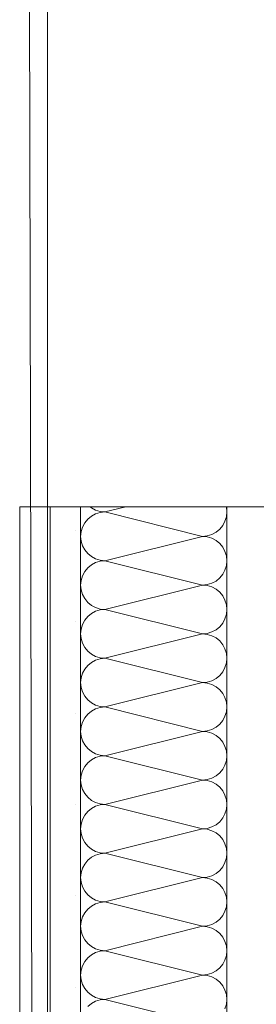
# Model space of a CAD drawing. Header units: millimetres. Extents: x 634730 to 711346, y 362082 to 425615.
# Tile 65 of 160: x 675530 to 675627, y 402164 to 402568. Entities that reach past the tile are written whole.
import ezdxf
from ezdxf.enums import TextEntityAlignment as Align

# ---------------------------------------------------------------- set-up
doc = ezdxf.new("R2010")
doc.units = ezdxf.units.MM
doc.header["$LTSCALE"] = 50
doc.linetypes.add('Strichlinie', pattern=[0.4, 0.3, -0.1])
for name, color, linetype in [('1_EG', 7, 'Continuous'), ('A_Deckenspiegel', 7, 'Continuous'), ('A_Möblierung fest', 7, 'Continuous'), ('A_Raumflächen', 7, 'Continuous'), ('A_Schraffuren', 7, 'Continuous'), ('A_Wände', 7, 'Continuous')]:
    doc.layers.add(name, color=color, linetype=linetype)
doc.styles.add('ERSTELLTER_STIL_1', font='ARIALN.TTF')
doc.styles.add('ERSTELLTER_STIL_2', font='ARIALNB.TTF')

# ---------------------------------------------------------------- blocks, each defined once
blk = doc.blocks.new('A$C85d2cf1a')
at = {"layer": 'A_Deckenspiegel', "color": 7, "linetype": 'Strichlinie', "lineweight": 13}
blk.add_line((29.55598, 38.98657), (29.54865, 42.37362), dxfattribs=at)
at = {"layer": 'A_Schraffuren', "color": 253, "linetype": 'Continuous', "lineweight": 18, "true_color": 0x9f9f9f}
for p, q in [((29.55999, 38.98639), (29.56, 42.37612)), ((29.56002, 38.9985), (29.56006, 42.35594))]:
    blk.add_line(p, q, dxfattribs=at)
at = {"layer": 'A_Wände', "color": 7, "linetype": 'Continuous', "lineweight": 18}
for p, q in [((29.54865, 40.28596), (29.56115, 40.28596)), ((29.54865, 40.28596), (29.54865, 38.98655)), ((29.54865, 40.28596), (29.56115, 40.28596)), ((29.54865, 40.28596), (29.56115, 40.28596)), ((29.56115, 40.28596), (29.56115, 38.98655)), ((29.56115, 40.28596), (29.57365, 40.28596)), ((29.56115, 40.28596), (29.57365, 40.28596)), ((29.56115, 40.28596), (29.57365, 40.28596)), ((29.57365, 40.28596), (29.57365, 38.98655)), ((29.57365, 40.28596), (29.63365, 40.28596)), ((29.57365, 40.28596), (29.63365, 40.28596)), ((29.57365, 40.28596), (29.63365, 40.28596)), ((29.63365, 40.28596), (29.63365, 38.98655)), ((29.63365, 40.28596), (29.72365, 40.28596)), ((29.63365, 40.28596), (29.72365, 40.28596)), ((29.63365, 40.28596), (29.72365, 40.28596))]:
    blk.add_line(p, q, dxfattribs=at)
at = {"layer": 'A_Wände', "color": 8, "linetype": 'Continuous', "lineweight": 18}
for p, q in [((29.57754, 40.28596), (29.57809, 40.2855)), ((29.57809, 40.2855), (29.57982, 40.28458)), ((29.57982, 40.28458), (29.58169, 40.28401)), ((29.58169, 40.28362), (29.57982, 40.28306)), ((29.58169, 40.28401), (29.58365, 40.28382)), ((29.58365, 40.28382), (29.58169, 40.28362)), ((29.58365, 40.28382), (29.5922, 40.28596)), ((29.58365, 40.28382), (29.62365, 40.27382)), ((29.63345, 40.28577), (29.6334, 40.28596)), ((29.63365, 40.28382), (29.63345, 40.28577)), ((29.63345, 40.28187), (29.63365, 40.28382)), ((29.57657, 40.28089), (29.57533, 40.27937)), ((29.57809, 40.28213), (29.57657, 40.28089)), ((29.57982, 40.28306), (29.57809, 40.28213)), ((29.63196, 40.27826), (29.63288, 40.27999)), ((29.63288, 40.27999), (29.63345, 40.28187)), ((29.57137, 40.27632), (29.57137, 40.27632)), ((29.57384, 40.27577), (29.57365, 40.27382)), ((29.57441, 40.27764), (29.57384, 40.27577)), ((29.57533, 40.27937), (29.57441, 40.27764)), ((29.6292, 40.2755), (29.63072, 40.27675)), ((29.63072, 40.27675), (29.63196, 40.27826)), ((29.57365, 40.27382), (29.57384, 40.27187)), ((29.57384, 40.27187), (29.57441, 40.26999)), ((29.58365, 40.26382), (29.62365, 40.27382)), ((29.62365, 40.27382), (29.6256, 40.27401)), ((29.6256, 40.27362), (29.62365, 40.27382)), ((29.6256, 40.27401), (29.62747, 40.27458)), ((29.62747, 40.27306), (29.6256, 40.27362)), ((29.62747, 40.27458), (29.6292, 40.2755)), ((29.6292, 40.27213), (29.62747, 40.27306)), ((29.63072, 40.27089), (29.6292, 40.27213)), ((29.57441, 40.26999), (29.57533, 40.26826)), ((29.57533, 40.26826), (29.57657, 40.26675)), ((29.63196, 40.26937), (29.63072, 40.27089)), ((29.63288, 40.26764), (29.63196, 40.26937)), ((29.63345, 40.26577), (29.63288, 40.26764)), ((29.57657, 40.26675), (29.57809, 40.2655)), ((29.57809, 40.2655), (29.57982, 40.26458)), ((29.57982, 40.26458), (29.58169, 40.26401)), ((29.58169, 40.26362), (29.57982, 40.26306)), ((29.58169, 40.26401), (29.58365, 40.26382)), ((29.58365, 40.26382), (29.58169, 40.26362)), ((29.58365, 40.26382), (29.62365, 40.25382)), ((29.63365, 40.26382), (29.63345, 40.26577)), ((29.63345, 40.26187), (29.63365, 40.26382)), ((29.57533, 40.25937), (29.57441, 40.25764)), ((29.57657, 40.26089), (29.57533, 40.25937)), ((29.57809, 40.26213), (29.57657, 40.26089)), ((29.57982, 40.26306), (29.57809, 40.26213)), ((29.63196, 40.25826), (29.63288, 40.25999)), ((29.63288, 40.25999), (29.63345, 40.26187)), ((29.57384, 40.25577), (29.57365, 40.25382)), ((29.57441, 40.25764), (29.57384, 40.25577)), ((29.62747, 40.25458), (29.6292, 40.2555)), ((29.6292, 40.2555), (29.63072, 40.25675)), ((29.63072, 40.25675), (29.63196, 40.25826)), ((29.57365, 40.25382), (29.57384, 40.25187)), ((29.57384, 40.25187), (29.57441, 40.24999)), ((29.58365, 40.24382), (29.62365, 40.25382)), ((29.62365, 40.25382), (29.6256, 40.25401)), ((29.6256, 40.25362), (29.62365, 40.25382)), ((29.6256, 40.25401), (29.62747, 40.25458)), ((29.62747, 40.25306), (29.6256, 40.25362)), ((29.6292, 40.25213), (29.62747, 40.25306)), ((29.63072, 40.25089), (29.6292, 40.25213)), ((29.57441, 40.24999), (29.57533, 40.24826)), ((29.57533, 40.24826), (29.57657, 40.24675)), ((29.63196, 40.24937), (29.63072, 40.25089)), ((29.63288, 40.24764), (29.63196, 40.24937)), ((29.63345, 40.24577), (29.63288, 40.24764)), ((29.57657, 40.24675), (29.57809, 40.2455)), ((29.57809, 40.2455), (29.57982, 40.24458)), ((29.57982, 40.24458), (29.58169, 40.24401)), ((29.58169, 40.24362), (29.57982, 40.24306)), ((29.58169, 40.24401), (29.58365, 40.24382)), ((29.58365, 40.24382), (29.58169, 40.24362)), ((29.58365, 40.24382), (29.62365, 40.23382)), ((29.63365, 40.24382), (29.63345, 40.24577)), ((29.63345, 40.24187), (29.63365, 40.24382)), ((29.57533, 40.23937), (29.57441, 40.23764)), ((29.57657, 40.24089), (29.57533, 40.23937)), ((29.57809, 40.24213), (29.57657, 40.24089)), ((29.57982, 40.24306), (29.57809, 40.24213)), ((29.63196, 40.23826), (29.63288, 40.23999)), ((29.63288, 40.23999), (29.63345, 40.24187)), ((29.57137, 40.23882), (29.57137, 40.23882)), ((29.57384, 40.23577), (29.57365, 40.23382)), ((29.57441, 40.23764), (29.57384, 40.23577)), ((29.62747, 40.23458), (29.6292, 40.2355)), ((29.6292, 40.2355), (29.63072, 40.23675)), ((29.63072, 40.23675), (29.63196, 40.23826)), ((29.57365, 40.23382), (29.57384, 40.23187)), ((29.57384, 40.23187), (29.57441, 40.22999)), ((29.58365, 40.22382), (29.62365, 40.23382)), ((29.62365, 40.23382), (29.6256, 40.23401)), ((29.6256, 40.23362), (29.62365, 40.23382)), ((29.6256, 40.23401), (29.62747, 40.23458)), ((29.62747, 40.23306), (29.6256, 40.23362)), ((29.6292, 40.23213), (29.62747, 40.23306)), ((29.63072, 40.23089), (29.6292, 40.23213)), ((29.57441, 40.22999), (29.57533, 40.22826)), ((29.57533, 40.22826), (29.57657, 40.22675)), ((29.63196, 40.22937), (29.63072, 40.23089)), ((29.63288, 40.22764), (29.63196, 40.22937)), ((29.63345, 40.22577), (29.63288, 40.22764)), ((29.57657, 40.22675), (29.57809, 40.2255)), ((29.57809, 40.2255), (29.57982, 40.22458)), ((29.57982, 40.22306), (29.57809, 40.22213)), ((29.57982, 40.22458), (29.58169, 40.22401)), ((29.58169, 40.22362), (29.57982, 40.22306)), ((29.58169, 40.22401), (29.58365, 40.22382)), ((29.58365, 40.22382), (29.58169, 40.22362)), ((29.58365, 40.22382), (29.62365, 40.21382)), ((29.63365, 40.22382), (29.63345, 40.22577)), ((29.63345, 40.22187), (29.63365, 40.22382)), ((29.57533, 40.21937), (29.57441, 40.21764)), ((29.57657, 40.22089), (29.57533, 40.21937)), ((29.57809, 40.22213), (29.57657, 40.22089)), ((29.63196, 40.21826), (29.63288, 40.21999)), ((29.63288, 40.21999), (29.63345, 40.22187)), ((29.57384, 40.21577), (29.57365, 40.21382)), ((29.57441, 40.21764), (29.57384, 40.21577)), ((29.62747, 40.21458), (29.6292, 40.2155)), ((29.6292, 40.2155), (29.63072, 40.21675)), ((29.63072, 40.21675), (29.63196, 40.21826)), ((29.57365, 40.21382), (29.57384, 40.21187)), ((29.57384, 40.21187), (29.57441, 40.20999)), ((29.58365, 40.20382), (29.62365, 40.21382)), ((29.62365, 40.21382), (29.6256, 40.21401)), ((29.6256, 40.21362), (29.62365, 40.21382)), ((29.6256, 40.21401), (29.62747, 40.21458)), ((29.62747, 40.21306), (29.6256, 40.21362)), ((29.6292, 40.21213), (29.62747, 40.21306)), ((29.63072, 40.21089), (29.6292, 40.21213)), ((29.63196, 40.20937), (29.63072, 40.21089)), ((29.57441, 40.20999), (29.57533, 40.20826)), ((29.57533, 40.20826), (29.57657, 40.20675)), ((29.63288, 40.20764), (29.63196, 40.20937)), ((29.63345, 40.20577), (29.63288, 40.20764)), ((29.57657, 40.20675), (29.57809, 40.2055)), ((29.57809, 40.2055), (29.57982, 40.20458)), ((29.57982, 40.20306), (29.57809, 40.20213)), ((29.57982, 40.20458), (29.58169, 40.20401)), ((29.58169, 40.20362), (29.57982, 40.20306)), ((29.58169, 40.20401), (29.58365, 40.20382)), ((29.58365, 40.20382), (29.58169, 40.20362)), ((29.58365, 40.20382), (29.62365, 40.19382)), ((29.63365, 40.20382), (29.63345, 40.20577)), ((29.63345, 40.20187), (29.63365, 40.20382)), ((29.57137, 40.20132), (29.57137, 40.20132)), ((29.57533, 40.19937), (29.57441, 40.19764)), ((29.57657, 40.20089), (29.57533, 40.19937)), ((29.57809, 40.20213), (29.57657, 40.20089)), ((29.63196, 40.19826), (29.63288, 40.19999)), ((29.63288, 40.19999), (29.63345, 40.20187)), ((29.57384, 40.19577), (29.57365, 40.19382)), ((29.57441, 40.19764), (29.57384, 40.19577)), ((29.62747, 40.19458), (29.6292, 40.1955)), ((29.6292, 40.1955), (29.63072, 40.19675)), ((29.63072, 40.19675), (29.63196, 40.19826)), ((29.57365, 40.19382), (29.57384, 40.19187)), ((29.57384, 40.19187), (29.57441, 40.18999)), ((29.58365, 40.18382), (29.62365, 40.19382)), ((29.62365, 40.19382), (29.6256, 40.19401)), ((29.6256, 40.19362), (29.62365, 40.19382)), ((29.6256, 40.19401), (29.62747, 40.19458)), ((29.62747, 40.19306), (29.6256, 40.19362)), ((29.6292, 40.19213), (29.62747, 40.19306)), ((29.63072, 40.19089), (29.6292, 40.19213)), ((29.63196, 40.18937), (29.63072, 40.19089)), ((29.57441, 40.18999), (29.57533, 40.18826)), ((29.57533, 40.18826), (29.57657, 40.18675)), ((29.57657, 40.18675), (29.57809, 40.1855)), ((29.63288, 40.18764), (29.63196, 40.18937)), ((29.63345, 40.18577), (29.63288, 40.18764)), ((29.57809, 40.1855), (29.57982, 40.18458)), ((29.57982, 40.18306), (29.57809, 40.18213)), ((29.57982, 40.18458), (29.58169, 40.18401)), ((29.58169, 40.18362), (29.57982, 40.18306)), ((29.58169, 40.18401), (29.58365, 40.18382)), ((29.58365, 40.18382), (29.58169, 40.18362)), ((29.58365, 40.18382), (29.62365, 40.17382)), ((29.63365, 40.18382), (29.63345, 40.18577)), ((29.63345, 40.18187), (29.63365, 40.18382)), ((29.57533, 40.17937), (29.57441, 40.17764)), ((29.57657, 40.18089), (29.57533, 40.17937)), ((29.57809, 40.18213), (29.57657, 40.18089)), ((29.63196, 40.17826), (29.63288, 40.17999)), ((29.63288, 40.17999), (29.63345, 40.18187)), ((29.57384, 40.17577), (29.57365, 40.17382)), ((29.57441, 40.17764), (29.57384, 40.17577)), ((29.6256, 40.17401), (29.62747, 40.17458)), ((29.62747, 40.17458), (29.6292, 40.1755)), ((29.6292, 40.1755), (29.63072, 40.17675)), ((29.63072, 40.17675), (29.63196, 40.17826)), ((29.57365, 40.17382), (29.57384, 40.17187)), ((29.57384, 40.17187), (29.57441, 40.16999)), ((29.58365, 40.16382), (29.62365, 40.17382)), ((29.62365, 40.17382), (29.6256, 40.17401)), ((29.6256, 40.17362), (29.62365, 40.17382)), ((29.62747, 40.17306), (29.6256, 40.17362)), ((29.6292, 40.17213), (29.62747, 40.17306)), ((29.63072, 40.17089), (29.6292, 40.17213)), ((29.63196, 40.16937), (29.63072, 40.17089)), ((29.57441, 40.16999), (29.57533, 40.16826)), ((29.57533, 40.16826), (29.57657, 40.16675)), ((29.57657, 40.16675), (29.57809, 40.1655)), ((29.63288, 40.16764), (29.63196, 40.16937)), ((29.63345, 40.16577), (29.63288, 40.16764)), ((29.57137, 40.16382), (29.57137, 40.16382)), ((29.57809, 40.1655), (29.57982, 40.16458)), ((29.57982, 40.16306), (29.57809, 40.16213)), ((29.57982, 40.16458), (29.58169, 40.16401)), ((29.58169, 40.16362), (29.57982, 40.16306)), ((29.58169, 40.16401), (29.58365, 40.16382)), ((29.58365, 40.16382), (29.58169, 40.16362)), ((29.58365, 40.16382), (29.62365, 40.15382)), ((29.63365, 40.16382), (29.63345, 40.16577)), ((29.63345, 40.16187), (29.63365, 40.16382)), ((29.57533, 40.15937), (29.57441, 40.15764)), ((29.57657, 40.16089), (29.57533, 40.15937)), ((29.57809, 40.16213), (29.57657, 40.16089)), ((29.63196, 40.15826), (29.63288, 40.15999)), ((29.63288, 40.15999), (29.63345, 40.16187)), ((29.57384, 40.15577), (29.57365, 40.15382)), ((29.57441, 40.15764), (29.57384, 40.15577)), ((29.6256, 40.15401), (29.62747, 40.15458)), ((29.62747, 40.15458), (29.6292, 40.1555)), ((29.6292, 40.1555), (29.63072, 40.15675)), ((29.63072, 40.15675), (29.63196, 40.15826)), ((29.57365, 40.15382), (29.57384, 40.15187)), ((29.57384, 40.15187), (29.57441, 40.14999)), ((29.58365, 40.14382), (29.62365, 40.15382)), ((29.62365, 40.15382), (29.6256, 40.15401)), ((29.6256, 40.15362), (29.62365, 40.15382)), ((29.62747, 40.15306), (29.6256, 40.15362)), ((29.6292, 40.15213), (29.62747, 40.15306)), ((29.63072, 40.15089), (29.6292, 40.15213)), ((29.63196, 40.14937), (29.63072, 40.15089)), ((29.57441, 40.14999), (29.57533, 40.14826)), ((29.57533, 40.14826), (29.57657, 40.14675)), ((29.57657, 40.14675), (29.57809, 40.1455)), ((29.63288, 40.14764), (29.63196, 40.14937)), ((29.63345, 40.14577), (29.63288, 40.14764)), ((29.57809, 40.1455), (29.57982, 40.14458)), ((29.57982, 40.14306), (29.57809, 40.14213)), ((29.57982, 40.14458), (29.58169, 40.14401)), ((29.58169, 40.14362), (29.57982, 40.14306)), ((29.58169, 40.14401), (29.58365, 40.14382)), ((29.58365, 40.14382), (29.58169, 40.14362)), ((29.58365, 40.14382), (29.62365, 40.13382)), ((29.63365, 40.14382), (29.63345, 40.14577)), ((29.63345, 40.14187), (29.63365, 40.14382)), ((29.57533, 40.13937), (29.57441, 40.13764)), ((29.57657, 40.14089), (29.57533, 40.13937)), ((29.57809, 40.14213), (29.57657, 40.14089)), ((29.63072, 40.13675), (29.63196, 40.13826)), ((29.63196, 40.13826), (29.63288, 40.13999)), ((29.63288, 40.13999), (29.63345, 40.14187)), ((29.57384, 40.13577), (29.57365, 40.13382)), ((29.57441, 40.13764), (29.57384, 40.13577)), ((29.6256, 40.13401), (29.62747, 40.13458)), ((29.62747, 40.13458), (29.6292, 40.1355)), ((29.6292, 40.1355), (29.63072, 40.13675)), ((29.57365, 40.13382), (29.57384, 40.13187)), ((29.57384, 40.13187), (29.57441, 40.12999)), ((29.58365, 40.12382), (29.62365, 40.13382)), ((29.62365, 40.13382), (29.6256, 40.13401)), ((29.6256, 40.13362), (29.62365, 40.13382)), ((29.62747, 40.13306), (29.6256, 40.13362)), ((29.6292, 40.13213), (29.62747, 40.13306)), ((29.63072, 40.13089), (29.6292, 40.13213)), ((29.63196, 40.12937), (29.63072, 40.13089)), ((29.57137, 40.12632), (29.57137, 40.12632)), ((29.57441, 40.12999), (29.57533, 40.12826)), ((29.57533, 40.12826), (29.57657, 40.12675)), ((29.57657, 40.12675), (29.57809, 40.1255)), ((29.63288, 40.12764), (29.63196, 40.12937)), ((29.63345, 40.12577), (29.63288, 40.12764)), ((29.57809, 40.12213), (29.57657, 40.12089)), ((29.57809, 40.1255), (29.57982, 40.12458)), ((29.57982, 40.12306), (29.57809, 40.12213)), ((29.57982, 40.12458), (29.58169, 40.12401)), ((29.58169, 40.12362), (29.57982, 40.12306)), ((29.58169, 40.12401), (29.58365, 40.12382)), ((29.58365, 40.12382), (29.58169, 40.12362)), ((29.58365, 40.12382), (29.62365, 40.11382)), ((29.63365, 40.12382), (29.63345, 40.12577)), ((29.63345, 40.12187), (29.63365, 40.12382)), ((29.57533, 40.11937), (29.57441, 40.11764)), ((29.57657, 40.12089), (29.57533, 40.11937)), ((29.63072, 40.11675), (29.63196, 40.11826)), ((29.63196, 40.11826), (29.63288, 40.11999)), ((29.63288, 40.11999), (29.63345, 40.12187)), ((29.57384, 40.11577), (29.57365, 40.11382)), ((29.57441, 40.11764), (29.57384, 40.11577)), ((29.62365, 40.11382), (29.6256, 40.11401)), ((29.6256, 40.11401), (29.62747, 40.11458)), ((29.62747, 40.11458), (29.6292, 40.1155)), ((29.6292, 40.1155), (29.63072, 40.11675)), ((29.57365, 40.11382), (29.57384, 40.11187)), ((29.57384, 40.11187), (29.57441, 40.10999)), ((29.57441, 40.10999), (29.57533, 40.10826)), ((29.58365, 40.10382), (29.62365, 40.11382)), ((29.6256, 40.11362), (29.62365, 40.11382)), ((29.62747, 40.11306), (29.6256, 40.11362)), ((29.6292, 40.11213), (29.62747, 40.11306)), ((29.63072, 40.11089), (29.6292, 40.11213)), ((29.63196, 40.10937), (29.63072, 40.11089)), ((29.57533, 40.10826), (29.57657, 40.10675)), ((29.57657, 40.10675), (29.57809, 40.1055)), ((29.63288, 40.10764), (29.63196, 40.10937)), ((29.63345, 40.10577), (29.63288, 40.10764)), ((29.57809, 40.10213), (29.57657, 40.10089)), ((29.57809, 40.1055), (29.57982, 40.10458)), ((29.57982, 40.10306), (29.57809, 40.10213)), ((29.57982, 40.10458), (29.58169, 40.10401)), ((29.58169, 40.10362), (29.57982, 40.10306)), ((29.58169, 40.10401), (29.58365, 40.10382)), ((29.58365, 40.10382), (29.58169, 40.10362)), ((29.58365, 40.10382), (29.62365, 40.09382)), ((29.63288, 40.09999), (29.63345, 40.10187)), ((29.63365, 40.10382), (29.63345, 40.10577)), ((29.63345, 40.10187), (29.63365, 40.10382)), ((29.57533, 40.09937), (29.57441, 40.09764)), ((29.57657, 40.10089), (29.57533, 40.09937)), ((29.63072, 40.09675), (29.63196, 40.09826)), ((29.63196, 40.09826), (29.63288, 40.09999)), ((29.57384, 40.09577), (29.57365, 40.09382)), ((29.57365, 40.09382), (29.57384, 40.09187)), ((29.57441, 40.09764), (29.57384, 40.09577)), ((29.58365, 40.08382), (29.62365, 40.09382)), ((29.62365, 40.09382), (29.6256, 40.09401)), ((29.6256, 40.09362), (29.62365, 40.09382)), ((29.6256, 40.09401), (29.62747, 40.09458)), ((29.62747, 40.09458), (29.6292, 40.0955)), ((29.6292, 40.0955), (29.63072, 40.09675)), ((29.57384, 40.09187), (29.57441, 40.08999)), ((29.57441, 40.08999), (29.57533, 40.08826)), ((29.62747, 40.09306), (29.6256, 40.09362)), ((29.6292, 40.09213), (29.62747, 40.09306)), ((29.63072, 40.09089), (29.6292, 40.09213)), ((29.63196, 40.08937), (29.63072, 40.09089)), ((29.57137, 40.08882), (29.57137, 40.08882)), ((29.57533, 40.08826), (29.57657, 40.08675)), ((29.57657, 40.08675), (29.57809, 40.0855)), ((29.63288, 40.08764), (29.63196, 40.08937)), ((29.63345, 40.08577), (29.63288, 40.08764)), ((29.63365, 40.08382), (29.63345, 40.08577)), ((29.57809, 40.08213), (29.57657, 40.08089)), ((29.57809, 40.0855), (29.57982, 40.08458)), ((29.57982, 40.08306), (29.57809, 40.08213)), ((29.57982, 40.08458), (29.58169, 40.08401)), ((29.58169, 40.08362), (29.57982, 40.08306)), ((29.58169, 40.08401), (29.58365, 40.08382)), ((29.58365, 40.08382), (29.58169, 40.08362)), ((29.58365, 40.08382), (29.62365, 40.07382)), ((29.63288, 40.07999), (29.63345, 40.08187)), ((29.63345, 40.08187), (29.63365, 40.08382))]:
    blk.add_line(p, q, dxfattribs=at)
at = {"layer": 'A_Möblierung fest', "color": 7, "lineweight": 13, "style": 'ERSTELLTER_STIL_2', "text_generation_flag": 2}
blk.add_attdef('txt', text='', height=0.12, rotation=359.9988, dxfattribs=at).set_placement((23.51397, 39.29215), align=Align.MIDDLE_CENTER)
at = {"layer": 'A_Möblierung fest', "color": 7, "lineweight": 13, "style": 'ERSTELLTER_STIL_2'}
blk.add_attdef('txt', text='', height=0.12, dxfattribs=at).set_placement((10.172, 25.65229), align=Align.MIDDLE_CENTER)
at = {"layer": 'A_Raumflächen', "color": 7, "lineweight": 18}
for tag, style, p in [('DUMMY_850', 'ERSTELLTER_STIL_1', (31.54143, 25.95854)), ('DUMMY_850', 'ERSTELLTER_STIL_1', (48.37985, 25.95854)), ('ROOM_NAME', 'ERSTELLTER_STIL_1', (30.42755, 25.92835)), ('ROOM_NAME', 'ERSTELLTER_STIL_1', (47.26597, 25.92835)), ('floorCode', 'ERSTELLTER_STIL_2', (30.52577, 25.68281)), ('floorCode', 'ERSTELLTER_STIL_2', (47.36419, 25.68281)), ('stFloorCovering', 'ERSTELLTER_STIL_2', (31.09344, 25.68281)), ('stFloorCovering', 'ERSTELLTER_STIL_2', (47.93185, 25.68281)), ('DUMMY_851', 'ERSTELLTER_STIL_2', (30.52577, 25.46747)), ('DUMMY_851', 'ERSTELLTER_STIL_2', (47.36419, 25.46747)), ('measuredNetAreaCode', 'ERSTELLTER_STIL_2', (30.52577, 25.19174)), ('measuredNetAreaCode', 'ERSTELLTER_STIL_2', (47.36419, 25.19174))]:
    blk.add_attdef(tag, text='', height=0.125, dxfattribs=dict(at, style=style)).set_placement(p, align=Align.TOP_LEFT)

msp = doc.modelspace()

# ---------------------------------------------------------------- block references
at = {"layer": '1_EG', "xscale": 1000, "yscale": 1000, "zscale": 1000}
msp.add_blockref('A$C85d2cf1a', (645981.7, 362082.41, 41515.3), dxfattribs=at)

doc.saveas('drawing.dxf')
